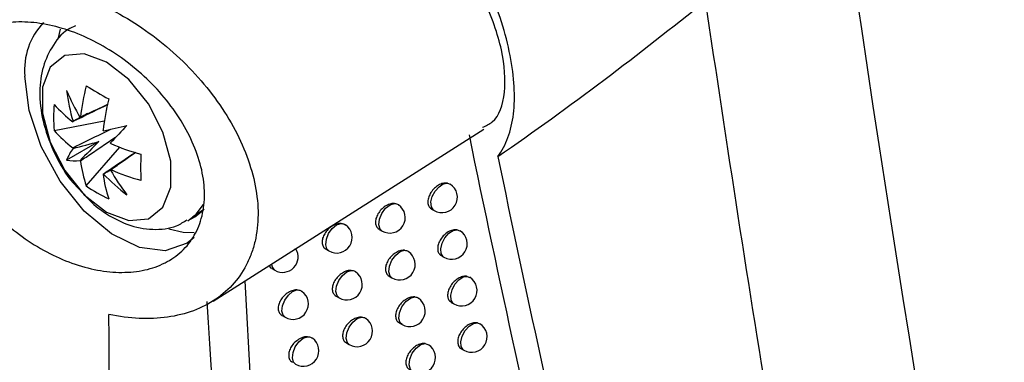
# Model space of a CAD drawing. Header units: millimetres. Extents: x 15358 to 16483, y 10132 to 11382.
# Tile 160 of 166: x 16288 to 16320, y 11020 to 11031. Entities that reach past the tile are written whole.
import ezdxf

# ---------------------------------------------------------------- set-up
doc = ezdxf.new("R2010")
doc.units = ezdxf.units.MM

msp = doc.modelspace()

# ---------------------------------------------------------------- linework, layer by layer
at = {"color": 7, "linetype": 'Continuous', "lineweight": 25}
for p, q in [((16289.25, 11030.341), (16289.177, 11030.063)), ((16289.053, 11027.068), (16290.671, 11027.381)), ((16294.18, 11021.553), (16302.919, 11027.109)), ((16290.498, 11026.708), (16289.455, 11026.106)), ((16290.087, 11025.277), (16291.167, 11026.522)), ((16301.744, 11025.365), (16301.833, 11025.328)), ((16301.233, 11024.525), (16301.317, 11024.476)), ((16293.375, 11024.155), (16293.587, 11024.277)), ((16293.53, 11024.283), (16293.854, 11024.505)), ((16299.544, 11023.867), (16299.634, 11023.815)), ((16302.064, 11023.856), (16302.147, 11023.82)), ((16297.825, 11023.227), (16297.92, 11023.171)), ((16301.549, 11023.016), (16301.633, 11022.968)), ((16296.073, 11022.605), (16296.175, 11022.546)), ((16299.867, 11022.354), (16299.956, 11022.303)), ((16302.388, 11022.35), (16302.465, 11022.315)), ((16295.205, 11022.204), (16295.435, 11018.119)), ((16298.153, 11021.711), (16298.248, 11021.656)), ((16301.87, 11021.51), (16301.953, 11021.462)), ((16296.408, 11021.085), (16296.508, 11021.027)), ((16300.193, 11020.845), (16300.281, 11020.794)), ((16302.716, 11020.848), (16302.787, 11020.813)), ((16298.485, 11020.198), (16298.579, 11020.144)), ((16301.027, 11020.179), (16301.132, 11020.141)), ((16302.195, 11020.008), (16302.277, 11019.961))]:
    msp.add_line(p, q, dxfattribs=at)
at = {"color": 7, "linetype": 'Continuous', "lineweight": 25, "flags": 128}
for points in [[(16290.744, 11024.422), (16291.463, 11024.154), (16292.095, 11024.21), (16292.564, 11024.585), (16292.814, 11025.233), (16292.814, 11026.076), (16292.564, 11027.013), (16292.095, 11027.93), (16291.463, 11028.716), (16290.744, 11029.278), (16290.024, 11029.546), (16289.392, 11029.49), (16288.923, 11029.115), (16288.673, 11028.467), (16288.673, 11027.624), (16288.923, 11026.687), (16289.392, 11025.77), (16290.024, 11024.984), (16290.744, 11024.422)], [(16293.569, 11023.604), (16293.345, 11023.42), (16292.64, 11023.178), (16291.802, 11023.282), (16290.903, 11023.723), (16290.025, 11024.461), (16289.245, 11025.432), (16288.632, 11026.548), (16288.241, 11027.711), (16288.107, 11028.817)], [(16301.317, 11024.476), (16301.291, 11024.494), (16301.227, 11024.6), (16301.215, 11024.754), (16301.258, 11024.931), (16301.349, 11025.106), (16301.474, 11025.249), (16301.612, 11025.341), (16301.744, 11025.365)], [(16293.365, 11024.149), (16293.638, 11024.358), (16293.873, 11024.676)], [(16293.587, 11024.277), (16293.85, 11024.481), (16293.893, 11024.526)], [(16299.634, 11023.815), (16299.574, 11023.873), (16299.532, 11024.013), (16299.552, 11024.194), (16299.629, 11024.384), (16299.752, 11024.55), (16299.898, 11024.663), (16300.041, 11024.704)], [(16292.752, 11023.883), (16293.214, 11023.778), (16293.567, 11023.766)], [(16297.92, 11023.171), (16297.857, 11023.235), (16297.818, 11023.372), (16297.837, 11023.548), (16297.912, 11023.733), (16298.029, 11023.897), (16298.17, 11024.012), (16298.311, 11024.06)], [(16301.633, 11022.968), (16301.608, 11022.985), (16301.543, 11023.09), (16301.531, 11023.245), (16301.575, 11023.424), (16301.666, 11023.599), (16301.792, 11023.743), (16301.932, 11023.833), (16302.064, 11023.856)], [(16299.956, 11022.303), (16299.896, 11022.36), (16299.853, 11022.5), (16299.873, 11022.682), (16299.952, 11022.873), (16300.075, 11023.04), (16300.222, 11023.153), (16300.365, 11023.192)], [(16298.248, 11021.656), (16298.185, 11021.718), (16298.145, 11021.856), (16298.164, 11022.033), (16298.239, 11022.219), (16298.358, 11022.383), (16298.499, 11022.498), (16298.641, 11022.545)], [(16301.953, 11021.462), (16301.93, 11021.478), (16301.864, 11021.584), (16301.851, 11021.739), (16301.895, 11021.919), (16301.988, 11022.096), (16302.115, 11022.24), (16302.256, 11022.33), (16302.388, 11022.35)], [(16296.508, 11021.027), (16296.443, 11021.094), (16296.405, 11021.23), (16296.424, 11021.403), (16296.497, 11021.585), (16296.611, 11021.747), (16296.749, 11021.863), (16296.888, 11021.915)], [(16300.281, 11020.794), (16300.222, 11020.851), (16300.179, 11020.991), (16300.198, 11021.174), (16300.278, 11021.366), (16300.402, 11021.533), (16300.55, 11021.646), (16300.694, 11021.684)], [(16298.579, 11020.144), (16298.516, 11020.206), (16298.476, 11020.344), (16298.496, 11020.521), (16298.571, 11020.708), (16298.69, 11020.873), (16298.833, 11020.988), (16298.975, 11021.033)], [(16302.277, 11019.961), (16302.255, 11019.976), (16302.188, 11020.081), (16302.175, 11020.238), (16302.22, 11020.419), (16302.314, 11020.596), (16302.442, 11020.741), (16302.584, 11020.829), (16302.716, 11020.848)], [(16296.846, 11019.512), (16296.781, 11019.578), (16296.743, 11019.714), (16296.762, 11019.887), (16296.835, 11020.07), (16296.95, 11020.233), (16297.088, 11020.349), (16297.228, 11020.4)], [(16300.61, 11019.29), (16300.552, 11019.345), (16300.508, 11019.486), (16300.528, 11019.67), (16300.608, 11019.863), (16300.734, 11020.031), (16300.882, 11020.143), (16301.027, 11020.179)]]:
    msp.add_lwpolyline(points, dxfattribs=at)
at = {"color": 7, "linetype": 'Continuous', "lineweight": 25}
for centre, radius, start, end in [((16290.337, 11029.023), 2.24, 136.682, 185.2535), ((16296.837, 11031.5), 8.025, 203.0896, 209.9766), ((16296.077, 11029.208), 6.677, 187.3543, 196.0597), ((16297.736, 11026.576), 7.888, 165.834, 173.3272), ((16296.888, 11039.446), 12.881, 238.132, 241.8733), ((16298.464, 11026.155), 7.888, 165.834, 173.3272), ((16293.356, 11027.489), 4.323, 174.4175, 185.5825), ((16292.057, 11030.515), 3.977, 220.9442, 232.7797), ((16289.943, 11027.101), 0.394, 96.1724, 98.383), ((16292.057, 11029.674), 3.977, 220.9442, 232.7797), ((16289.97, 11027.116), 0.394, 141.6263, 143.8366), ((16289.335, 11026.047), 1.652, 37.5244, 38.374), ((16223.146, 11317.152), 297.849, 283.09808, 283.24757), ((16505.432, 10825.942), 293.813, 136.75751, 136.90906), ((16291.074, 11025.472), 1.739, 144.3739, 158.6072), ((16291.187, 11027.116), 1.652, 201.6262, 202.4758), ((16289.343, 11026.031), 1.652, 21.6262, 22.4758), ((16294.002, 11033.884), 7.888, 246.6754, 254.168), ((16289.715, 11027.825), 1.739, 261.4078, 275.6387), ((16304.723, 11025.874), 12.88, 178.129, 181.871), ((16291.196, 11027.101), 1.652, 217.5244, 218.374), ((16293.847, 11026.576), 3.977, 187.2229, 199.0575), ((16290.561, 11026.031), 0.394, 321.6263, 323.8366), ((16294.002, 11033.043), 7.888, 246.6754, 254.168), ((16290.587, 11026.047), 0.394, 276.1724, 278.383), ((16294.575, 11026.155), 3.977, 187.2229, 199.0575), ((16295.452, 11030.29), 6.677, 223.9405, 232.6458), ((16297.818, 11029.803), 8.026, 210.0234, 216.9101), ((16292.602, 11028.792), 4.322, 234.4199, 245.5855), ((16301.567, 11024.909), 0.5, 240.0027, 57.569), ((16299.884, 11024.248), 0.5, 240.0027, 56.1156), ((16298.17, 11023.604), 0.5, 240.0027, 55.0722), ((16301.883, 11023.401), 0.5, 240.0027, 57.7678), ((16296.425, 11022.979), 0.5, 240.0027, 32.4974), ((16300.206, 11022.736), 0.5, 240.0027, 56.2786), ((16296.332, 11022.754), 0.261, 179.7325, 232.7928), ((16298.498, 11022.089), 0.5, 240.0027, 55.2785), ((16302.203, 11021.895), 0.5, 240.0027, 57.965), ((16296.758, 11021.46), 0.5, 240.0027, 54.1397), ((16300.531, 11021.227), 0.5, 240.0027, 56.4329), ((16298.829, 11020.577), 0.5, 240.0027, 55.4785), ((16302.527, 11020.394), 0.5, 240.0027, 58.1602), ((16297.096, 11019.945), 0.5, 240.0027, 54.3744), ((16300.86, 11019.723), 0.5, 240.0027, 56.9771)]:
    msp.add_arc(centre, radius, start, end, dxfattribs=at)
for centre, major_axis, ratio, start_param, end_param in [((16290.39, 11026.706), (3.562, 1.874), 0.229122, 1.523649, 1.655416), ((16290.39, 11026.983), (3.587, 0.99), 0.078991, 4.48601, 4.720612), ((16290.682, 11026.477), (2.651, 2.611), 0.078957, 1.562588, 1.797191), ((16290.442, 11026.616), (3.404, 2.148), 0.229118, 4.627783, 4.759095)]:
    msp.add_ellipse(centre, major_axis=major_axis, ratio=ratio, start_param=start_param, end_param=end_param, dxfattribs=at)
for points in [[(16308.558, 11086.546), (16310.943, 11058.759), (16314.48, 11031.737), (16319.155, 11005.588)], [(16392.789, 11045.557), (16368.22, 11032.192), (16343.647, 11018.803), (16319.073, 11005.397)], [(16319.155, 11005.588), (16343.778, 11019.015), (16368.401, 11032.424), (16393.024, 11045.806)], [(16314.592, 11003.652), (16312.954, 11012.751), (16311.448, 11021.954), (16310.081, 11031.258)], [(16302.443, 11026.924), (16304.371, 11017.489), (16306.538, 11008.25), (16308.931, 10999.24)], [(16303.375, 11026.227), (16305.156, 11017.533), (16307.139, 11009.016), (16309.315, 11000.681)]]:
    msp.add_open_spline(points, degree=3, dxfattribs=at)
for points, knots in [([(16172.694, 11041.809), (16174.45, 11040.087), (16176.26, 11038.377), (16179.988, 11034.98), (16181.906, 11033.293), (16187.798, 11028.29), (16191.915, 11025.024), (16204.826, 11015.435), (16214.178, 11009.317), (16229.342, 11000.562), (16234.555, 10997.732), (16245.288, 10992.252), (16250.809, 10989.602), (16259.323, 10985.759), (16262.2, 10984.501), (16268.031, 10982.029), (16270.978, 10980.819), (16279.9, 10977.271), (16285.961, 10975.012), (16292.133, 10972.858)], [0, 0, 0, 0, 0.0625, 0.0625, 0.125, 0.125, 0.25, 0.25, 0.5, 0.5, 0.625, 0.625, 0.75, 0.75, 0.8125, 0.8125, 0.875, 0.875, 1, 1, 1, 1]), ([(16302.882, 11027.168), (16302.991, 11027.218), (16303.391, 11027.399), (16303.65, 11028.248), (16303.572, 11029.63), (16302.982, 11031.289), (16302.08, 11032.878), (16301.337, 11033.783), (16301.016, 11034.175)], [0, 0, 0, 0, 0.073154, 0.26939, 0.465586, 0.664501, 0.854759, 1, 1, 1, 1]), ([(16303.375, 11026.227), (16303.508, 11026.406), (16303.616, 11026.61), (16303.784, 11027.067), (16303.843, 11027.322), (16303.943, 11028.156), (16303.907, 11028.786), (16303.7, 11029.84), (16303.606, 11030.205), (16303.372, 11030.95), (16303.231, 11031.332), (16302.984, 11031.918), (16302.895, 11032.117), (16302.708, 11032.514), (16302.609, 11032.713), (16302.298, 11033.308), (16302.072, 11033.703), (16301.826, 11034.098)], [0, 0, 0, 0, 0.125, 0.125, 0.25, 0.25, 0.5, 0.5, 0.625, 0.625, 0.75, 0.75, 0.8125, 0.8125, 0.875, 0.875, 1, 1, 1, 1]), ([(16303.375, 11026.227), (16304.538, 11027.028), (16305.678, 11027.854), (16307.913, 11029.539), (16309.006, 11030.398), (16310.081, 11031.258)], [0, 0, 0, 0, 0.5, 0.5, 1, 1, 1, 1]), ([(16290.683, 11031.077), (16291.345, 11030.756), (16291.975, 11030.353), (16293.165, 11029.379), (16293.693, 11028.835), (16294.608, 11027.631), (16294.969, 11027.004), (16295.353, 11026.031), (16295.451, 11025.711), (16295.587, 11025.079), (16295.625, 11024.765), (16295.638, 11024.155), (16295.613, 11023.864), (16295.529, 11023.449), (16295.493, 11023.314), (16295.406, 11023.052), (16295.355, 11022.924), (16295.18, 11022.559), (16295.035, 11022.338), (16294.691, 11021.94), (16294.49, 11021.761), (16294.049, 11021.462), (16293.807, 11021.338), (16293.284, 11021.144), (16293.001, 11021.074), (16292.416, 11020.992), (16292.112, 11020.978), (16291.479, 11021.007), (16291.152, 11021.049), (16290.821, 11021.119)], [0, 0, 0, 0, 0.125, 0.125, 0.25, 0.25, 0.375, 0.375, 0.4375, 0.4375, 0.5, 0.5, 0.5625, 0.5625, 0.59375, 0.59375, 0.625, 0.625, 0.6875, 0.6875, 0.75, 0.75, 0.8125, 0.8125, 0.875, 0.875, 0.9375, 0.9375, 1, 1, 1, 1]), ([(16293.79, 11025.888), (16293.856, 11025.62), (16293.893, 11025.362), (16293.911, 11024.862), (16293.892, 11024.62), (16293.795, 11024.158), (16293.719, 11023.946), (16293.513, 11023.555), (16293.382, 11023.376), (16293.076, 11023.067), (16292.901, 11022.935), (16292.508, 11022.718), (16292.292, 11022.635), (16291.835, 11022.519), (16291.589, 11022.487), (16291.079, 11022.474), (16290.817, 11022.493), (16290.28, 11022.581), (16290.003, 11022.651), (16289.455, 11022.836), (16289.183, 11022.952), (16288.643, 11023.228), (16288.375, 11023.389), (16287.864, 11023.744), (16287.619, 11023.94), (16287.15, 11024.368), (16286.929, 11024.598), (16286.527, 11025.076), (16286.343, 11025.326), (16286.015, 11025.848), (16285.876, 11026.112), (16285.702, 11026.512), (16285.65, 11026.646), (16285.559, 11026.914), (16285.52, 11027.05), (16285.424, 11027.449), (16285.387, 11027.708), (16285.369, 11028.212), (16285.388, 11028.458), (16285.482, 11028.913), (16285.556, 11029.126), (16285.76, 11029.519), (16285.886, 11029.693), (16286.186, 11029.999), (16286.362, 11030.131), (16286.748, 11030.343), (16286.959, 11030.424), (16287.415, 11030.537), (16287.659, 11030.567), (16288.163, 11030.577), (16288.424, 11030.556), (16288.965, 11030.464), (16289.238, 11030.394), (16289.784, 11030.208), (16290.06, 11030.091), (16290.603, 11029.814), (16290.867, 11029.657), (16291.381, 11029.303), (16291.632, 11029.105), (16292.103, 11028.683), (16292.323, 11028.459), (16292.732, 11027.984), (16292.921, 11027.731), (16293.25, 11027.22), (16293.392, 11026.959), (16293.63, 11026.425), (16293.724, 11026.155), (16293.79, 11025.888)], [0, 0, 0, 0, 0.03125, 0.03125, 0.0625, 0.0625, 0.09375, 0.09375, 0.125, 0.125, 0.15625, 0.15625, 0.1875, 0.1875, 0.21875, 0.21875, 0.25, 0.25, 0.28125, 0.28125, 0.3125, 0.3125, 0.34375, 0.34375, 0.375, 0.375, 0.40625, 0.40625, 0.4375, 0.4375, 0.46875, 0.46875, 0.484375, 0.484375, 0.5, 0.5, 0.53125, 0.53125, 0.5625, 0.5625, 0.59375, 0.59375, 0.625, 0.625, 0.65625, 0.65625, 0.6875, 0.6875, 0.71875, 0.71875, 0.75, 0.75, 0.78125, 0.78125, 0.8125, 0.8125, 0.84375, 0.84375, 0.875, 0.875, 0.90625, 0.90625, 0.9375, 0.9375, 0.96875, 0.96875, 1, 1, 1, 1]), ([(16289.739, 11030.447), (16289.658, 11030.411), (16289.335, 11030.264), (16288.944, 11029.759), (16288.637, 11029.032), (16288.554, 11028.186), (16288.688, 11027.245), (16289.066, 11026.273), (16289.486, 11025.536), (16289.809, 11025.221), (16289.883, 11025.148)], [0, 0, 0, 0, 0.046591, 0.185565, 0.320044, 0.462569, 0.619214, 0.783919, 0.94982, 1, 1, 1, 1]), ([(16290.782, 11027.9), (16290.469, 11027.748), (16290.092, 11027.564), (16289.716, 11027.38), (16289.652, 11027.348)], [0, 0, 0, 0, 0.828671, 1, 1, 1, 1]), ([(16289.901, 11027.492), (16289.961, 11027.521), (16290.255, 11027.664), (16290.55, 11027.805), (16290.785, 11027.917)], [0, 0, 0, 0, 0.202102, 1, 1, 1, 1]), ([(16289.652, 11026.507), (16289.716, 11026.539), (16290.126, 11026.74), (16290.537, 11026.94), (16290.884, 11027.109)], [0, 0, 0, 0, 0.157105, 1, 1, 1, 1]), ([(16291.037, 11026.841), (16290.718, 11026.626), (16290.339, 11026.37), (16289.961, 11026.116), (16289.901, 11026.076)], [0, 0, 0, 0, 0.842721, 1, 1, 1, 1]), ([(16290.629, 11025.655), (16290.689, 11025.695), (16291.036, 11025.929), (16291.384, 11026.163), (16291.672, 11026.358)], [0, 0, 0, 0, 0.171297, 1, 1, 1, 1]), ([(16291.688, 11026.352), (16291.473, 11026.205), (16291.204, 11026.02), (16290.933, 11025.836), (16290.879, 11025.799)], [0, 0, 0, 0, 0.797937, 1, 1, 1, 1]), ([(16301.744, 11025.365), (16301.708, 11025.367), (16301.63, 11025.371), (16301.493, 11025.323), (16301.353, 11025.23), (16301.234, 11025.102), (16301.149, 11024.954), (16301.108, 11024.804), (16301.116, 11024.671), (16301.16, 11024.574), (16301.214, 11024.543), (16301.236, 11024.53)], [0, 0, 0, 0, 0.1004513, 0.2188646, 0.3384554, 0.4581171, 0.5766284, 0.6932669, 0.8082033, 0.9224038, 1, 1, 1, 1]), ([(16289.883, 11025.148), (16290.051, 11024.957), (16290.361, 11024.608), (16290.731, 11024.377), (16290.9, 11024.271)], [0, 0, 0, 0, 0.543768, 1, 1, 1, 1]), ([(16300.041, 11024.704), (16300.013, 11024.705), (16299.94, 11024.705), (16299.811, 11024.663), (16299.669, 11024.572), (16299.546, 11024.444), (16299.459, 11024.296), (16299.417, 11024.147), (16299.426, 11024.015), (16299.47, 11023.917), (16299.525, 11023.885), (16299.547, 11023.872)], [0, 0, 0, 0, 0.077518, 0.199172, 0.32233, 0.445553, 0.567264, 0.686554, 0.803678, 0.919895, 1, 1, 1, 1]), ([(16300.041, 11024.704), (16300.083, 11024.699), (16300.13, 11024.694), (16300.159, 11024.664), (16300.162, 11024.661)], [0, 0, 0, 0, 0.9012096, 1, 1, 1, 1]), ([(16290.9, 11024.271), (16291.074, 11024.182), (16291.5, 11023.963), (16292.216, 11023.836), (16292.903, 11023.897), (16293.234, 11024.108), (16293.344, 11024.178)], [0, 0, 0, 0, 0.221973, 0.544005, 0.8477276, 1, 1, 1, 1]), ([(16298.311, 11024.06), (16298.289, 11024.06), (16298.222, 11024.059), (16298.098, 11024.021), (16297.952, 11023.931), (16297.826, 11023.804), (16297.738, 11023.657), (16297.695, 11023.508), (16297.704, 11023.376), (16297.749, 11023.278), (16297.805, 11023.245), (16297.828, 11023.231)], [0, 0, 0, 0, 0.058984, 0.183344, 0.309575, 0.43586, 0.560215, 0.681526, 0.800157, 0.9177, 1, 1, 1, 1]), ([(16298.311, 11024.06), (16298.354, 11024.056), (16298.41, 11024.051), (16298.446, 11024.017), (16298.454, 11024.009)], [0, 0, 0, 0, 0.7735374, 1, 1, 1, 1]), ([(16302.064, 11023.856), (16302.027, 11023.858), (16301.947, 11023.863), (16301.808, 11023.814), (16301.67, 11023.721), (16301.55, 11023.592), (16301.466, 11023.444), (16301.425, 11023.294), (16301.433, 11023.162), (16301.477, 11023.064), (16301.531, 11023.033), (16301.553, 11023.021)], [0, 0, 0, 0, 0.104627, 0.222456, 0.341413, 0.460442, 0.578377, 0.694523, 0.809039, 0.922846, 1, 1, 1, 1]), ([(16300.365, 11023.192), (16300.336, 11023.193), (16300.263, 11023.194), (16300.132, 11023.151), (16299.99, 11023.059), (16299.868, 11022.931), (16299.782, 11022.784), (16299.74, 11022.634), (16299.749, 11022.502), (16299.793, 11022.404), (16299.848, 11022.372), (16299.87, 11022.359)], [0, 0, 0, 0, 0.081058, 0.202201, 0.324788, 0.447442, 0.568653, 0.687548, 0.804364, 0.920301, 1, 1, 1, 1]), ([(16300.365, 11023.192), (16300.408, 11023.187), (16300.453, 11023.182), (16300.48, 11023.152), (16300.482, 11023.15)], [0, 0, 0, 0, 0.930295, 1, 1, 1, 1]), ([(16295.987, 11022.702), (16295.994, 11022.685), (16296.011, 11022.643), (16296.051, 11022.623), (16296.076, 11022.61)], [0, 0, 0, 0, 0.381686, 1, 1, 1, 1]), ([(16298.641, 11022.545), (16298.618, 11022.545), (16298.55, 11022.544), (16298.425, 11022.505), (16298.28, 11022.415), (16298.155, 11022.288), (16298.066, 11022.141), (16298.024, 11021.992), (16298.033, 11021.86), (16298.078, 11021.761), (16298.133, 11021.729), (16298.156, 11021.715)], [0, 0, 0, 0, 0.062072, 0.185969, 0.311664, 0.437417, 0.561326, 0.682316, 0.800729, 0.918086, 1, 1, 1, 1]), ([(16298.641, 11022.545), (16298.684, 11022.541), (16298.738, 11022.536), (16298.773, 11022.502), (16298.78, 11022.495)], [0, 0, 0, 0, 0.79251, 1, 1, 1, 1]), ([(16302.388, 11022.35), (16302.349, 11022.353), (16302.269, 11022.359), (16302.128, 11022.309), (16301.99, 11022.215), (16301.871, 11022.086), (16301.787, 11021.938), (16301.746, 11021.788), (16301.755, 11021.656), (16301.798, 11021.558), (16301.852, 11021.527), (16301.874, 11021.515)], [0, 0, 0, 0, 0.108951, 0.226178, 0.344485, 0.462865, 0.580204, 0.695837, 0.809909, 0.923298, 1, 1, 1, 1]), ([(16296.888, 11021.915), (16296.871, 11021.915), (16296.807, 11021.913), (16296.687, 11021.878), (16296.538, 11021.79), (16296.41, 11021.664), (16296.319, 11021.517), (16296.276, 11021.368), (16296.285, 11021.236), (16296.331, 11021.137), (16296.387, 11021.104), (16296.411, 11021.09)], [0, 0, 0, 0, 0.046346, 0.172613, 0.301073, 0.429575, 0.555774, 0.678377, 0.797855, 0.916096, 1, 1, 1, 1]), ([(16296.888, 11021.915), (16296.932, 11021.912), (16296.995, 11021.907), (16297.036, 11021.871), (16297.048, 11021.86)], [0, 0, 0, 0, 0.704226, 1, 1, 1, 1]), ([(16300.694, 11021.684), (16300.663, 11021.685), (16300.589, 11021.686), (16300.458, 11021.642), (16300.316, 11021.55), (16300.195, 11021.422), (16300.108, 11021.275), (16300.067, 11021.125), (16300.075, 11020.993), (16300.12, 11020.895), (16300.174, 11020.863), (16300.196, 11020.85)], [0, 0, 0, 0, 0.0847093, 0.2053282, 0.3273325, 0.4494064, 0.5701047, 0.6885873, 0.805075, 0.9207137, 1, 1, 1, 1]), ([(16300.694, 11021.684), (16300.736, 11021.679), (16300.78, 11021.673), (16300.806, 11021.644), (16300.807, 11021.643)], [0, 0, 0, 0, 0.9622, 1, 1, 1, 1]), ([(16297.836, 10977.599), (16297.008, 10984.981), (16295.379, 10999.507), (16294.447, 11014.273), (16293.989, 11021.535)], [0, 0, 0, 0, 0.508241, 1, 1, 1, 1]), ([(16292.133, 10972.858), (16291.71, 10980.883), (16291.402, 10988.914), (16290.986, 11004.995), (16290.878, 11013.044), (16290.821, 11021.119)], [0, 0, 0, 0, 0.5, 0.5, 1, 1, 1, 1]), ([(16298.975, 11021.033), (16298.951, 11021.033), (16298.882, 11021.033), (16298.756, 11020.993), (16298.612, 11020.903), (16298.487, 11020.776), (16298.399, 11020.629), (16298.357, 11020.479), (16298.365, 11020.347), (16298.41, 11020.249), (16298.466, 11020.217), (16298.488, 11020.203)], [0, 0, 0, 0, 0.065247, 0.188671, 0.313824, 0.439038, 0.562489, 0.683145, 0.801322, 0.918476, 1, 1, 1, 1]), ([(16298.975, 11021.033), (16299.018, 11021.029), (16299.071, 11021.024), (16299.103, 11020.991), (16299.11, 11020.985)], [0, 0, 0, 0, 0.812916, 1, 1, 1, 1]), ([(16302.716, 11020.848), (16302.676, 11020.851), (16302.594, 11020.858), (16302.452, 11020.807), (16302.315, 11020.713), (16302.196, 11020.584), (16302.112, 11020.436), (16302.072, 11020.286), (16302.08, 11020.153), (16302.123, 11020.056), (16302.177, 11020.025), (16302.199, 11020.013)], [0, 0, 0, 0, 0.113432, 0.230038, 0.347677, 0.46539, 0.582113, 0.69721, 0.810815, 0.923761, 1, 1, 1, 1]), ([(16297.228, 11020.4), (16297.21, 11020.4), (16297.145, 11020.398), (16297.024, 11020.362), (16296.876, 11020.274), (16296.748, 11020.147), (16296.658, 11020.001), (16296.616, 11019.852), (16296.624, 11019.72), (16296.67, 11019.621), (16296.726, 11019.588), (16296.749, 11019.574)], [0, 0, 0, 0, 0.04917, 0.174997, 0.302936, 0.430921, 0.556702, 0.679033, 0.798355, 0.916474, 1, 1, 1, 1]), ([(16297.228, 11020.4), (16297.272, 11020.397), (16297.333, 11020.392), (16297.372, 11020.356), (16297.383, 11020.346)], [0, 0, 0, 0, 0.718838, 1, 1, 1, 1]), ([(16301.027, 11020.179), (16300.995, 11020.18), (16300.92, 11020.182), (16300.787, 11020.137), (16300.646, 11020.045), (16300.525, 11019.917), (16300.439, 11019.769), (16300.398, 11019.619), (16300.406, 11019.487), (16300.45, 11019.389), (16300.505, 11019.358), (16300.527, 11019.345)], [0, 0, 0, 0, 0.088477, 0.2085587, 0.3299689, 0.4514506, 0.5716215, 0.6896743, 0.805814, 0.9211335, 1, 1, 1, 1])]:
    msp.add_open_spline(points, degree=3, knots=knots, dxfattribs=at)

doc.saveas('drawing.dxf')
